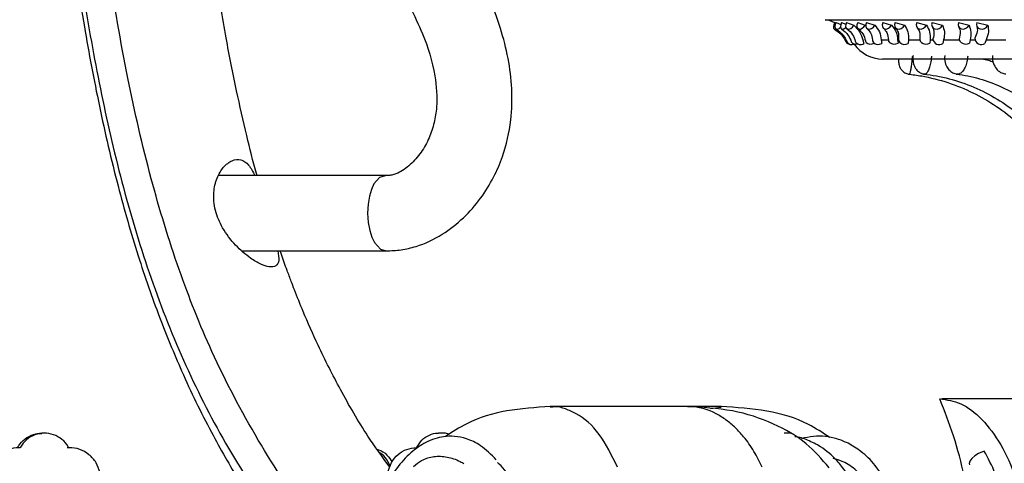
# Model space of a CAD drawing. Header units: millimetres. Extents: x 65 to 121, y 64 to 185.
# Tile 113 of 175: x 86.29 to 90.41, y 127.94 to 129.8. Entities that reach past the tile are written whole.
import ezdxf

# ---------------------------------------------------------------- set-up
doc = ezdxf.new("R2010")
doc.units = ezdxf.units.MM
doc.styles.add('SLDTEXTSTYLE0', font='TXT', dxfattribs={"width": 0.75})
doc.dimstyles.new('SLDDIMSTYLE0', dxfattribs={"dimtxt": 3.5, "dimasz": 3.302, "dimexe": 0, "dimexo": 0.0625, "dimgap": 0.875, "dimtad": 1, "dimdec": 0, "dimlfac": 20, "dimrnd": 1e-09, "dimzin": 12, "dimdsep": 46, "dimtxsty": 'SLDTEXTSTYLE0', "dimsah": 1, "dimcen": 0.09, "dimadec": 0, "dimazin": 3, "dimtfac": 1, "dimtdec": 0, "dimtofl": 0, "dimtmove": 0, "dimatfit": 3, "dimfxl": 0, "dimfrac": 2, "dimtolj": 1, "dimtzin": 12, "dimarcsym": 0})
doc.dimstyles.new('SLDDIMSTYLE1', dxfattribs={"dimtxt": 3.5, "dimasz": 3.302, "dimexe": 0, "dimexo": 0.0625, "dimgap": 0.875, "dimtad": 1, "dimdec": 0, "dimlfac": 20, "dimrnd": 1e-09, "dimzin": 12, "dimdsep": 46, "dimtxsty": 'SLDTEXTSTYLE0', "dimsah": 1, "dimcen": 0.09, "dimadec": 0, "dimazin": 3, "dimtfac": 1, "dimtdec": 0, "dimtmove": 0, "dimatfit": 0, "dimfxl": 0, "dimfrac": 2, "dimtolj": 1, "dimtzin": 12, "dimarcsym": 0})

# ---------------------------------------------------------------- blocks, each defined once
blk = doc.blocks.new('_D')
at = {"color": 7, "linetype": 'Continuous', "lineweight": 18}
for p, q in [((87.9732, 185.0116), (121.2937, 185.0116)), ((120.2937, 185.0116), (120.2937, 118.6561)), ((85.3725, 118.6561), (121.2937, 118.6561))]:
    blk.add_line(p, q, dxfattribs=at)
for points in [[(120.2937, 185.0116), (119.7857, 181.7096), (120.8017, 181.7096)], [(120.2937, 118.6561), (120.8017, 121.9581), (119.7857, 121.9581)]]:
    blk.add_solid(points, dxfattribs=at)
at = {"color": 7, "linetype": 'Continuous', "lineweight": 18, "insert": (115.782, 153.7638), "char_height": 3.5, "attachment_point": 1, "rotation": 90, "style": 'SLDTEXTSTYLE0'}
blk.add_mtext('1327', dxfattribs=at)
blk = doc.blocks.new('_D_1')
at = {"color": 7, "linetype": 'Continuous', "lineweight": 18}
for p, q in [((86.2605, 139.3984), (111.3595, 139.3984)), ((110.3595, 139.3984), (110.3595, 118.6561)), ((85.3725, 118.6561), (111.3595, 118.6561))]:
    blk.add_line(p, q, dxfattribs=at)
for points in [[(110.3595, 139.3984), (109.8515, 136.0964), (110.8675, 136.0964)], [(110.3595, 118.6561), (110.8675, 121.9581), (109.8515, 121.9581)]]:
    blk.add_solid(points, dxfattribs=at)
at = {"color": 7, "linetype": 'Continuous', "lineweight": 18, "insert": (105.8477, 126.8513), "char_height": 3.5, "attachment_point": 1, "rotation": 90, "style": 'SLDTEXTSTYLE0'}
blk.add_mtext('415', dxfattribs=at)

msp = doc.modelspace()

# ---------------------------------------------------------------- linework, layer by layer
at = {"color": 1, "linetype": 'Continuous', "lineweight": 25}
for p, q in [((89.66149, 129.79895), (92.12351, 129.79895)), ((89.22493, 128.17556), (89.18063, 128.16951))]:
    msp.add_line(p, q, dxfattribs=at)
at = {"color": 7, "linetype": 'Continuous', "lineweight": 25}
for p, q in [((89.70145, 129.78677), (89.70579, 129.78456)), ((89.70689, 129.78721), (89.72631, 129.77819)), ((89.72975, 129.78677), (89.74797, 129.77963)), ((89.75079, 129.78721), (89.78073, 129.77593)), ((89.79739, 129.78677), (89.82905, 129.77652)), ((89.83364, 129.78721), (89.86862, 129.77593)), ((89.90306, 129.78677), (89.9396, 129.77652)), ((89.9538, 129.78721), (89.99317, 129.77593)), ((90.0447, 129.78677), (90.08542, 129.77652)), ((90.10895, 129.78721), (90.15193, 129.77593)), ((90.21956, 129.78677), (90.26366, 129.77652)), ((90.29607, 129.78721), (90.34182, 129.77593)), ((89.78036, 129.69662), (89.78294, 129.69683)), ((89.81823, 129.71454), (89.82326, 129.69915)), ((89.89588, 129.71454), (89.92456, 129.71454)), ((89.89588, 129.71454), (89.89826, 129.69915)), ((89.96453, 129.71454), (89.96842, 129.71454)), ((89.96453, 129.71454), (89.96615, 129.70063)), ((90.00965, 129.71454), (90.00933, 129.69915)), ((90.00965, 129.71454), (90.05786, 129.71454)), ((90.10025, 129.71454), (90.09977, 129.70063)), ((90.10025, 129.71454), (90.11246, 129.71454)), ((90.15731, 129.71454), (90.15429, 129.69915)), ((90.15731, 129.71454), (90.22271, 129.71454)), ((90.26811, 129.71454), (90.26553, 129.70063)), ((90.26811, 129.71454), (90.2884, 129.71454)), ((90.33599, 129.71454), (90.33035, 129.69915)), ((90.33599, 129.71454), (90.41732, 129.71454)), ((89.90168, 129.63438), (93.60081, 129.63438)), ((87.82431, 129.14598), (87.12099, 129.14598)), ((87.22005, 128.83098), (87.82431, 128.83098)), ((91.12624, 128.21105), (90.14922, 128.21105)), ((89.08465, 128.17901), (88.51112, 128.17901)), ((89.22646, 128.17901), (89.08465, 128.17901)), ((86.39196, 128.0678), (86.38118, 128.0678)), ((88.06185, 128.0678), (88.04217, 128.0678)), ((89.51733, 128.0678), (89.48987, 128.0678)), ((86.49713, 128.00685), (86.48636, 128.00685))]:
    msp.add_line(p, q, dxfattribs=at)
at = {"color": 7, "linetype": 'Continuous', "lineweight": 25, "flags": 128}
for points in [[(89.70145, 129.78677), (89.69763, 129.77809), (89.69592, 129.76999), (89.69657, 129.76368), (89.69904, 129.76035)], [(89.70689, 129.78721), (89.70327, 129.77852), (89.70204, 129.77033), (89.70337, 129.76386), (89.70707, 129.7601), (89.71258, 129.75959), (89.71909, 129.76241), (89.72544, 129.76796)], [(89.72975, 129.78677), (89.72624, 129.77809), (89.72524, 129.76999), (89.7269, 129.76368), (89.73096, 129.7601), (89.73683, 129.75979), (89.74362, 129.76279), (89.74799, 129.76628)], [(89.75079, 129.78721), (89.74751, 129.77852), (89.74698, 129.77033), (89.74928, 129.76386), (89.75407, 129.7601), (89.76063, 129.75959), (89.76798, 129.76241), (89.77503, 129.76815), (89.78073, 129.77593)], [(89.79739, 129.78677), (89.79426, 129.77809), (89.79399, 129.76999), (89.79663, 129.76368), (89.80177, 129.7601), (89.80865, 129.75979), (89.81624, 129.76279), (89.8234, 129.76867), (89.82905, 129.77652)], [(89.83364, 129.78721), (89.83075, 129.77852), (89.83093, 129.77033), (89.83416, 129.76386), (89.83994, 129.7601), (89.84743, 129.75959), (89.85549, 129.76241), (89.86292, 129.76815), (89.86862, 129.77593)], [(89.90306, 129.78677), (89.90037, 129.77809), (89.90084, 129.76999), (89.9044, 129.76368), (89.91053, 129.7601), (89.91829, 129.75979), (89.92652, 129.76279), (89.934, 129.76867), (89.9396, 129.77652)], [(89.9538, 129.78721), (89.95137, 129.77852), (89.95226, 129.77033), (89.95635, 129.76386), (89.96302, 129.7601), (89.97128, 129.75959), (89.97989, 129.76241), (89.98756, 129.76815), (89.99317, 129.77593)], [(90.0447, 129.78677), (90.04251, 129.77809), (90.04371, 129.76999), (90.04813, 129.76368), (90.05511, 129.7601), (90.06359, 129.75979), (90.07232, 129.76279), (90.07998, 129.76867), (90.08542, 129.77652)], [(90.10895, 129.78721), (90.10702, 129.77852), (90.10861, 129.77033), (90.11348, 129.76386), (90.1209, 129.7601), (90.12977, 129.75959), (90.13876, 129.76241), (90.14653, 129.76815), (90.15193, 129.77593)], [(90.21956, 129.78677), (90.2179, 129.77809), (90.21981, 129.76999), (90.225, 129.76368), (90.2327, 129.7601), (90.24175, 129.75979), (90.2508, 129.76279), (90.25849, 129.76867), (90.26366, 129.77652)], [(90.29607, 129.78721), (90.29468, 129.77852), (90.29693, 129.77033), (90.30248, 129.76386), (90.31052, 129.7601), (90.31983, 129.75959), (90.32903, 129.76241), (90.33674, 129.76815), (90.34182, 129.77593)], [(89.7712, 129.6953), (89.77746, 129.69589), (89.78258, 129.69736)], [(89.82961, 129.70995), (89.82967, 129.70965), (89.83299, 129.70338), (89.83958, 129.69883), (89.84842, 129.69671), (89.85816, 129.69734), (89.86659, 129.70027)], [(89.8591, 129.71275), (89.85955, 129.71003), (89.86334, 129.70317), (89.87033, 129.69806), (89.87943, 129.6955), (89.88925, 129.69589), (89.89826, 129.69915)], [(89.92597, 129.71342), (89.92671, 129.70965), (89.93094, 129.70338), (89.93826, 129.69883), (89.94754, 129.69671), (89.95734, 129.69734), (89.96615, 129.70063)], [(89.96843, 129.7167), (89.96941, 129.71003), (89.97399, 129.70317), (89.98156, 129.69806), (89.99095, 129.6955), (90.00071, 129.69589), (90.00933, 129.69915)], [(90.05782, 129.71654), (90.05927, 129.70965), (90.06433, 129.70338), (90.07223, 129.69883), (90.08176, 129.69671), (90.09143, 129.69734), (90.09977, 129.70063)], [(90.22241, 129.71851), (90.2224, 129.71668), (90.22475, 129.70965), (90.23054, 129.70338), (90.23888, 129.69883), (90.24847, 129.69671), (90.25784, 129.69734), (90.26553, 129.70063)], [(90.31983, 127.99016), (90.30378, 127.98298), (90.28835, 127.97298), (90.27565, 127.96152), (90.26737, 127.95014), (90.26466, 127.9404), (90.26621, 127.93538)]]:
    msp.add_lwpolyline(points, dxfattribs=at)
at = {"color": 1, "linetype": 'Continuous', "lineweight": 25, "flags": 128}
msp.add_lwpolyline([(87.81802, 129.14581), (87.79544, 129.13834), (87.77161, 129.11108), (87.76099, 129.08862), (87.75234, 129.06018), (87.74664, 129.02635), (87.74484, 128.98842), (87.74749, 128.95048), (87.75393, 128.91665), (87.7632, 128.88822), (87.77433, 128.86579), (87.79884, 128.83858), (87.82213, 128.83098), (87.82264, 128.83115)], dxfattribs=at)
at = {"color": 7, "linetype": 'Continuous', "lineweight": 25}
for centre, radius, start, end in [((89.63697, 129.65143), 0.14954, 64.16538, 80.56308), ((90.31561, 129.72267), 0.02776, 183.17054, 302.07074), ((89.762, 129.71042), 0.01365, 207.88992, 269.72848), ((89.77158, 129.71747), 0.02263, 214.33864, 298.60274), ((89.7894, 129.71858), 0.02228, 212.97159, 289.32001), ((89.90168, 129.77847), 0.1441, 214.51348, 270), ((89.80907, 129.71959), 0.02488, 206.61773, 304.77863), ((90.13925, 129.7217), 0.02711, 186.14084, 303.70996), ((90.34517, 127.91746), 0.07699, 103.45774, 109.21416)]:
    msp.add_arc(centre, radius, start, end, dxfattribs=at)
for points, knots in [([(86.27227, 133.73456), (86.27285, 133.67178), (86.27412, 133.53214), (86.28062, 133.30707), (86.28922, 133.05465), (86.29998, 132.78693), (86.31231, 132.5124), (86.33198, 132.11796), (86.3607, 131.62247), (86.40184, 131.06404), (86.4479, 130.57619), (86.498, 130.15685), (86.55458, 129.78191), (86.61973, 129.43469), (86.69417, 129.11408), (86.77874, 128.81915), (86.8683, 128.5608), (86.96949, 128.31374), (87.08112, 128.08346), (87.19976, 127.87615), (87.2997, 127.72322), (87.37827, 127.61415), (87.43305, 127.54194), (87.46584, 127.50199), (87.47886, 127.48614)], [0, 0, 0, 0, 0.0288865, 0.0642487, 0.1035975, 0.1451097, 0.1875478, 0.2300626, 0.3268741, 0.415988, 0.487851, 0.552563, 0.6106208, 0.6627801, 0.7157813, 0.7629951, 0.805271, 0.8432665, 0.8880498, 0.9257518, 0.9565101, 0.9751882, 0.990151, 1, 1, 1, 1]), ([(86.28926, 133.73456), (86.29002, 133.66154), (86.29162, 133.50508), (86.29898, 133.26501), (86.30761, 133.01977), (86.31704, 132.78819), (86.32628, 132.58048), (86.33492, 132.40034), (86.35453, 132.01556), (86.38831, 131.44821), (86.45043, 130.69435), (86.52339, 130.08258), (86.60805, 129.58317), (86.6934, 129.19162), (86.80207, 128.8085), (86.93921, 128.43807), (87.10901, 128.08535), (87.2676, 127.82939), (87.39383, 127.6578), (87.45053, 127.58459), (87.48323, 127.5467), (87.48815, 127.541)], [0, 0, 0, 0, 0.0338367, 0.0725009, 0.1112961, 0.1475598, 0.1799221, 0.2076602, 0.2311528, 0.3585135, 0.4711201, 0.5819526, 0.6444098, 0.7067158, 0.768767, 0.8307678, 0.8926765, 0.9547515, 0.975479, 0.9963084, 1, 1, 1, 1]), ([(87.59756, 127.61495), (87.56957, 127.64563), (87.45289, 127.77349), (87.28016, 128.0385), (87.09426, 128.38965), (86.94842, 128.7585), (86.83163, 129.14158), (86.73476, 129.565), (86.65483, 130.03161), (86.5901, 130.54313), (86.54004, 131.07364), (86.50036, 131.61423), (86.46859, 132.15024), (86.44584, 132.61443), (86.43001, 132.99332), (86.42008, 133.27484), (86.41273, 133.51959), (86.41128, 133.66897), (86.41064, 133.73456)], [0, 0, 0, 0, 0.0207198, 0.086374, 0.1537056, 0.2126737, 0.27552, 0.3435112, 0.4175018, 0.4981531, 0.5855703, 0.667449, 0.7522979, 0.8372647, 0.8852687, 0.9300108, 0.9692672, 1, 1, 1, 1]), ([(87.28219, 129.14598), (87.28136, 129.14883), (87.2652, 129.20403), (87.23643, 129.32264), (87.19296, 129.51164), (87.14945, 129.73378), (87.1058, 129.99256), (87.06342, 130.29261), (87.0232, 130.63838), (86.98517, 131.03789), (86.94997, 131.49351), (86.91795, 132.00259), (86.89486, 132.44764), (86.87867, 132.80969), (86.86821, 133.07069), (86.8598, 133.31811), (86.85344, 133.53804), (86.85219, 133.67409), (86.85163, 133.73456)], [0, 0, 0, 0, 0.00194776, 0.03775388, 0.07977173, 0.12868906, 0.18532614, 0.2506459, 0.32573735, 0.4114771, 0.51119113, 0.62228967, 0.74239028, 0.8002491, 0.85733575, 0.91179231, 0.96078861, 1, 1, 1, 1]), ([(87.82266, 128.83087), (87.84357, 128.8317), (87.88596, 128.8334), (87.96626, 128.85243), (88.05688, 128.89482), (88.1471, 128.96621), (88.21904, 129.04796), (88.27292, 129.13515), (88.31977, 129.24396), (88.34804, 129.36951), (88.352, 129.50919), (88.33572, 129.63812), (88.30223, 129.76651), (88.24611, 129.91736), (88.19142, 130.02009), (88.15832, 130.08225)], [0, 0, 0, 0, 0.0417576, 0.0846615, 0.1647679, 0.2384274, 0.3086594, 0.3748059, 0.4338943, 0.5324864, 0.6142194, 0.6944674, 0.7754641, 0.864137, 1, 1, 1, 1]), ([(87.92138, 129.85399), (87.94, 129.8166), (87.98547, 129.72532), (88.02854, 129.58347), (88.03838, 129.45398), (88.02517, 129.36643), (88.0039, 129.30215), (87.97004, 129.24141), (87.92432, 129.18988), (87.88362, 129.16119), (87.8548, 129.15013), (87.83774, 129.1461), (87.825, 129.14593), (87.81802, 129.14583)], [0, 0, 0, 0, 0.1446137, 0.3530822, 0.5002158, 0.5742981, 0.6511347, 0.733684, 0.8220394, 0.9111764, 0.9391253, 0.9666806, 1, 1, 1, 1]), ([(89.78073, 129.77593), (89.78985, 129.76677), (89.80825, 129.7483), (89.81489, 129.72585), (89.81823, 129.71454)], [0, 0, 0, 0, 0.4960079, 1, 1, 1, 1]), ([(89.83584, 129.76228), (89.84171, 129.75623), (89.85541, 129.74212), (89.85775, 129.72359), (89.85908, 129.713)], [0, 0, 0, 0, 0.4283519, 1, 1, 1, 1]), ([(89.86862, 129.77593), (89.87612, 129.76677), (89.89124, 129.7483), (89.89433, 129.72585), (89.89588, 129.71454)], [0, 0, 0, 0, 0.4960015, 1, 1, 1, 1]), ([(89.90526, 129.76288), (89.91042, 129.75721), (89.92246, 129.74398), (89.92469, 129.7247), (89.92596, 129.71368)], [0, 0, 0, 0, 0.4288451, 1, 1, 1, 1]), ([(89.9396, 129.77652), (89.94678, 129.76716), (89.96071, 129.74898), (89.96328, 129.72579), (89.96453, 129.71454)], [0, 0, 0, 0, 0.5150568, 1, 1, 1, 1]), ([(89.95639, 129.76382), (89.96036, 129.75854), (89.96963, 129.74619), (89.96886, 129.72732), (89.96842, 129.71653)], [0, 0, 0, 0, 0.42835503, 1, 1, 1, 1]), ([(89.99317, 129.77593), (89.99889, 129.76677), (90.01044, 129.7483), (90.00991, 129.72585), (90.00965, 129.71454)], [0, 0, 0, 0, 0.4960142, 1, 1, 1, 1]), ([(90.04712, 129.76463), (90.05062, 129.75959), (90.05878, 129.74782), (90.05817, 129.72794), (90.05783, 129.71659)], [0, 0, 0, 0, 0.4289712, 1, 1, 1, 1]), ([(90.08542, 129.77652), (90.09082, 129.76716), (90.1013, 129.74898), (90.10059, 129.72579), (90.10025, 129.71454)], [0, 0, 0, 0, 0.5150481, 1, 1, 1, 1]), ([(90.11091, 129.7665), (90.11372, 129.76014), (90.1195, 129.74708), (90.11477, 129.72863), (90.11234, 129.71916)], [0, 0, 0, 0, 0.4870897, 1, 1, 1, 1]), ([(90.15193, 129.77593), (90.15577, 129.76677), (90.16352, 129.7483), (90.15939, 129.72585), (90.15731, 129.71454)], [0, 0, 0, 0, 0.4960054, 1, 1, 1, 1]), ([(90.22102, 129.76789), (90.22361, 129.76155), (90.22891, 129.74856), (90.22463, 129.72889), (90.22243, 129.71882)], [0, 0, 0, 0, 0.4880116, 1, 1, 1, 1]), ([(90.26366, 129.77652), (90.26718, 129.76716), (90.274, 129.74898), (90.27003, 129.72579), (90.26811, 129.71454)], [0, 0, 0, 0, 0.5150532, 1, 1, 1, 1]), ([(90.29653, 129.77112), (90.29788, 129.76448), (90.30065, 129.75082), (90.29222, 129.73118), (90.28789, 129.72109)], [0, 0, 0, 0, 0.4863776, 1, 1, 1, 1]), ([(90.34182, 129.77593), (90.3437, 129.76677), (90.3475, 129.7483), (90.33985, 129.72585), (90.33599, 129.71454)], [0, 0, 0, 0, 0.4960074, 1, 1, 1, 1]), ([(89.69918, 129.76026), (89.71031, 129.75235), (89.73287, 129.7363), (89.74416, 129.71495), (89.74989, 129.70414)], [0, 0, 0, 0, 0.4933216, 1, 1, 1, 1]), ([(89.70634, 129.76049), (89.71817, 129.75135), (89.73951, 129.73486), (89.7487, 129.71416), (89.75279, 129.70494)], [0, 0, 0, 0, 0.554383, 1, 1, 1, 1]), ([(89.72953, 129.76084), (89.74011, 129.75218), (89.75916, 129.73658), (89.76709, 129.71592), (89.77061, 129.70673)], [0, 0, 0, 0, 0.5550393, 1, 1, 1, 1]), ([(89.75192, 129.76122), (89.76107, 129.75309), (89.7786, 129.73751), (89.78411, 129.71808), (89.78674, 129.70879)], [0, 0, 0, 0, 0.5219591, 1, 1, 1, 1]), ([(89.79869, 129.76168), (89.80615, 129.7548), (89.82193, 129.74027), (89.82693, 129.72057), (89.82957, 129.71019)], [0, 0, 0, 0, 0.4728756, 1, 1, 1, 1]), ([(90.02898, 129.6495), (90.02867, 129.64559), (90.02771, 129.63343), (90.03025, 129.61505), (90.03782, 129.5956), (90.05112, 129.581), (90.06516, 129.57263), (90.0747, 129.57191), (90.07807, 129.57166)], [0, 0, 0, 0, 0.110196, 0.3424153, 0.5507818, 0.7291642, 0.9043816, 1, 1, 1, 1]), ([(90.16212, 129.64927), (90.16164, 129.644), (90.1603, 129.62916), (90.16633, 129.60809), (90.17851, 129.58885), (90.1947, 129.57562), (90.20791, 129.57252), (90.21446, 129.57098)], [0, 0, 0, 0, 0.1477622, 0.4164232, 0.6154983, 0.8091346, 1, 1, 1, 1]), ([(90.36214, 129.64888), (90.36165, 129.64455), (90.36009, 129.63093), (90.36674, 129.60934), (90.3806, 129.58867), (90.39838, 129.57527), (90.41159, 129.57284), (90.41728, 129.5718)], [0, 0, 0, 0, 0.1218864, 0.3836618, 0.6177226, 0.8353741, 1, 1, 1, 1]), ([(89.96854, 129.63438), (89.96852, 129.63372), (89.96836, 129.62847), (89.96857, 129.62201), (89.96947, 129.61272), (89.97242, 129.60146), (89.97983, 129.58807), (89.99337, 129.5768), (90.00606, 129.57088), (90.01288, 129.57113), (90.01374, 129.57116)], [0, 0, 0, 0, 0.0222009, 0.1782968, 0.2836421, 0.3990707, 0.5662905, 0.7768472, 0.971889, 1, 1, 1, 1]), ([(90.3176, 129.63438), (90.32706, 129.63303), (90.34318, 129.63073), (90.3585, 129.6247), (90.36482, 129.62221)], [0, 0, 0, 0, 0.5873608, 1, 1, 1, 1]), ([(90.00892, 129.57129), (90.02774, 129.56886), (90.08401, 129.5616), (90.1759, 129.5379), (90.28127, 129.49525), (90.3795, 129.43798), (90.46219, 129.37405), (90.508, 129.32609), (90.52766, 129.30551)], [0, 0, 0, 0, 0.0956113, 0.2858585, 0.4762177, 0.6665714, 0.8569167, 1, 1, 1, 1]), ([(90.07338, 129.57133), (90.09137, 129.56891), (90.14528, 129.56168), (90.23338, 129.53806), (90.33449, 129.49546), (90.42878, 129.43823), (90.50788, 129.37454), (90.55168, 129.32688), (90.57033, 129.30658)], [0, 0, 0, 0, 0.095547, 0.2863405, 0.4772023, 0.6679552, 0.8585652, 1, 1, 1, 1]), ([(90.21037, 129.57141), (90.22658, 129.56904), (90.27543, 129.5619), (90.35541, 129.53847), (90.44744, 129.49602), (90.53329, 129.43893), (90.60485, 129.37578), (90.64444, 129.32875), (90.66105, 129.30902)], [0, 0, 0, 0, 0.0953995, 0.2875979, 0.4796275, 0.6711284, 0.8620424, 1, 1, 1, 1]), ([(87.36932, 128.83098), (87.37159, 128.81627), (87.37597, 128.78804), (87.36313, 128.76605), (87.3364, 128.76098), (87.29791, 128.77361), (87.24825, 128.80287), (87.18992, 128.85316), (87.13688, 128.92245), (87.10396, 128.99982), (87.09705, 129.07418), (87.11233, 129.1377), (87.14114, 129.18488), (87.17754, 129.21269), (87.21458, 129.21578), (87.24732, 129.19474), (87.26465, 129.16227), (87.27335, 129.14598)], [0, 0, 0, 0, 0.0642647, 0.1234011, 0.1828684, 0.235527, 0.2904378, 0.3720505, 0.4547254, 0.5263532, 0.5983311, 0.6623053, 0.7266076, 0.794447, 0.8632365, 0.9314229, 1, 1, 1, 1]), ([(87.83779, 127.92539), (87.80666, 127.96819), (87.73186, 128.07106), (87.63316, 128.24323), (87.54423, 128.41854), (87.48207, 128.55937), (87.44585, 128.64906), (87.42371, 128.70653), (87.40543, 128.75579), (87.38972, 128.7985), (87.38067, 128.82605), (87.37905, 128.83098)], [0, 0, 0, 0, 0.1597234, 0.3838326, 0.58728, 0.7382604, 0.8333555, 0.868686, 0.9166341, 0.9850703, 1, 1, 1, 1]), ([(90.27134, 127.38201), (90.27578, 127.43543), (90.2848, 127.54384), (90.27414, 127.71503), (90.24601, 127.88812), (90.20226, 128.05553), (90.16126, 128.16015), (90.14139, 128.21086)], [0, 0, 0, 0, 0.1990643, 0.4040305, 0.6030523, 0.8076038, 1, 1, 1, 1]), ([(90.14139, 128.21086), (90.17066, 128.20747), (90.22919, 128.20069), (90.31968, 128.13007), (90.39976, 128.0229), (90.45376, 127.9042), (90.47246, 127.82532), (90.4793, 127.79644)], [0, 0, 0, 0, 0.2143488, 0.428528, 0.6470938, 0.8707534, 1, 1, 1, 1]), ([(88.50943, 128.17901), (88.44845, 128.1752), (88.32833, 128.1677), (88.17688, 128.12288), (88.09994, 128.07226), (88.07085, 128.05313)], [0, 0, 0, 0, 0.3906959, 0.7696804, 1, 1, 1, 1]), ([(89.67773, 127.92281), (89.64731, 127.95829), (89.58262, 128.03375), (89.44124, 128.11412), (89.27127, 128.16915), (89.14668, 128.17566), (89.0827, 128.17901)], [0, 0, 0, 0, 0.2111445, 0.4490008, 0.7170604, 1, 1, 1, 1]), ([(89.68039, 128.04973), (89.65136, 128.06903), (89.57183, 128.12187), (89.41463, 128.16779), (89.2891, 128.1752), (89.22458, 128.17901)], [0, 0, 0, 0, 0.2184433, 0.5982757, 1, 1, 1, 1]), ([(86.27871, 128.00681), (86.28185, 128.01186), (86.29222, 128.02852), (86.31724, 128.05071), (86.35036, 128.06637), (86.37249, 128.06627), (86.38126, 128.06623)], [0, 0, 0, 0, 0.1409652, 0.4642877, 0.7876252, 1, 1, 1, 1]), ([(86.49403, 128.00681), (86.4932, 128.00825), (86.48557, 128.02149), (86.4662, 128.04352), (86.43069, 128.06352), (86.3907, 128.07015), (86.35079, 128.06264), (86.31551, 128.04188), (86.29707, 128.02006), (86.28988, 128.00752), (86.28948, 128.00681)], [0, 0, 0, 0, 0.0198053, 0.1815585, 0.3433274, 0.5050902, 0.6668321, 0.8285734, 0.9903339, 1, 1, 1, 1]), ([(88.28381, 127.95646), (88.26218, 127.97795), (88.22246, 128.01742), (88.16281, 128.04534), (88.11117, 128.0561), (88.06679, 128.05479), (88.02516, 128.04518), (87.97894, 128.02582), (87.92345, 127.98713), (87.86587, 127.92343), (87.81709, 127.84538), (87.78141, 127.76821), (87.75524, 127.69676), (87.73578, 127.63188), (87.71994, 127.56806), (87.70593, 127.50013), (87.69295, 127.42235), (87.68065, 127.32464), (87.67037, 127.20242), (87.6641, 127.05112), (87.66357, 126.87063), (87.6695, 126.66202), (87.67914, 126.51633), (87.68425, 126.43918)], [0, 0, 0, 0, 0.0562777, 0.1033616, 0.1410276, 0.1753613, 0.2016258, 0.23128, 0.2815366, 0.3369148, 0.3881716, 0.4347399, 0.4688137, 0.5008555, 0.5311219, 0.5596147, 0.5943182, 0.6350766, 0.6864204, 0.7486157, 0.8216231, 0.9055383, 1, 1, 1, 1]), ([(87.94934, 128.00681), (87.95649, 128.01814), (87.97079, 128.04081), (88.00294, 128.06077), (88.02813, 128.06967), (88.04104, 128.06742), (88.0421, 128.06723)], [0, 0, 0, 0, 0.3236486, 0.6473005, 0.9709368, 1, 1, 1, 1]), ([(88.08673, 128.06272), (88.07957, 128.06563), (88.07136, 128.06897), (88.06298, 128.06743), (88.06192, 128.06723)], [0, 0, 0, 0, 0.872468, 1, 1, 1, 1]), ([(90.85442, 128.06185), (90.83805, 128.00674), (90.80816, 127.90606), (90.78415, 127.75341), (90.76539, 127.62879), (90.75089, 127.52859), (90.73872, 127.44608), (90.72753, 127.37335), (90.71644, 127.30455), (90.70113, 127.21391), (90.67879, 127.09118), (90.64496, 126.9266), (90.59778, 126.73085), (90.53301, 126.50965), (90.45191, 126.28518), (90.36272, 126.08374), (90.27657, 125.91911), (90.19917, 125.78942), (90.12576, 125.67887), (90.04717, 125.57154), (89.95231, 125.45564), (89.84533, 125.34085), (89.736, 125.23842), (89.63422, 125.15467), (89.53564, 125.08267), (89.43151, 125.01671), (89.35011, 124.97058), (89.30318, 124.94984), (89.29602, 124.94667)], [0, 0, 0, 0, 0.044973, 0.0821486, 0.1126193, 0.1365755, 0.1553764, 0.1730595, 0.1899321, 0.205993, 0.2399543, 0.2810467, 0.3295602, 0.3897227, 0.4554828, 0.514526, 0.5654346, 0.6079018, 0.6415025, 0.6795188, 0.7244947, 0.7757665, 0.8240035, 0.8662644, 0.9036811, 0.9449494, 0.9915962, 1, 1, 1, 1]), ([(89.78248, 127.84185), (89.77128, 127.86353), (89.7501, 127.90454), (89.70318, 127.9633), (89.64967, 128.00963), (89.58919, 128.03781), (89.55272, 128.05273), (89.53503, 128.05185), (89.53469, 128.05184)], [0, 0, 0, 0, 0.1839612, 0.3480709, 0.6217321, 0.8174983, 0.9965045, 1, 1, 1, 1]), ([(89.92707, 127.84247), (89.90907, 127.87433), (89.8756, 127.93361), (89.81526, 127.99046), (89.7608, 128.02519), (89.71053, 128.04518), (89.66118, 128.05502), (89.61137, 128.05622), (89.5789, 128.04855), (89.56262, 128.04471)], [0, 0, 0, 0, 0.2007749, 0.3734437, 0.5177691, 0.6344503, 0.752873, 0.8761069, 1, 1, 1, 1]), ([(86.28948, 128.00681), (86.28798, 128.00683), (86.27163, 128.00704), (86.24017, 128.00108), (86.20084, 127.97789), (86.17091, 127.94364), (86.16158, 127.91556), (86.15712, 127.90213)], [0, 0, 0, 0, 0.02515233, 0.27398415, 0.52287619, 0.77182219, 1, 1, 1, 1]), ([(86.62468, 127.90213), (86.61992, 127.91645), (86.6103, 127.9454), (86.57952, 127.97969), (86.54027, 128.00206), (86.50992, 128.00713), (86.49461, 128.00682), (86.49403, 128.00681)], [0, 0, 0, 0, 0.2434962, 0.4923398, 0.741298, 0.9902927, 1, 1, 1, 1]), ([(87.78553, 127.99961), (87.78714, 127.99931), (87.80227, 127.9965), (87.82575, 127.97929), (87.84095, 127.95747), (87.84776, 127.9477)], [0, 0, 0, 0, 0.06161976, 0.57965525, 1, 1, 1, 1]), ([(87.82889, 127.90213), (87.83344, 127.91678), (87.84253, 127.94607), (87.87146, 127.98013), (87.90807, 128.00324), (87.93551, 128.00561), (87.94934, 128.00681)], [0, 0, 0, 0, 0.2489152, 0.4978272, 0.7468232, 1, 1, 1, 1]), ([(88.61571, 124.7264), (88.63239, 124.72423), (88.68616, 124.71726), (88.77833, 124.71405), (88.89226, 124.72161), (89.00676, 124.74075), (89.12127, 124.77061), (89.23529, 124.81083), (89.32949, 124.85263), (89.42281, 124.90038), (89.51513, 124.95396), (89.62389, 125.02728), (89.73022, 125.10933), (89.83374, 125.19981), (89.93403, 125.29851), (90.01458, 125.38744), (90.09258, 125.48129), (90.16792, 125.58001), (90.25365, 125.706), (90.33423, 125.83938), (90.40942, 125.97965), (90.47888, 126.12651), (90.53163, 126.25416), (90.58055, 126.3853), (90.62568, 126.51974), (90.67388, 126.68565), (90.7163, 126.85555), (90.75331, 127.02873), (90.78588, 127.20417), (90.82241, 127.43016), (90.8545, 127.65188), (90.88634, 127.86771), (90.9158, 127.96425), (90.93049, 128.0124)], [0, 0, 0, 0, 0.0151889, 0.0489655, 0.0827411, 0.1165151, 0.1502877, 0.1840598, 0.2178312, 0.2347126, 0.2684831, 0.3022534, 0.3360233, 0.3697931, 0.4035628, 0.4373328, 0.4542142, 0.4879846, 0.521755, 0.5555259, 0.5892963, 0.6230672, 0.6568379, 0.6737194, 0.7074886, 0.7412567, 0.7750239, 0.8087892, 0.8425527, 0.876315, 0.9379362, 0.9690464, 1, 1, 1, 1]), ([(88.62594, 124.93385), (88.64198, 124.93149), (88.69475, 124.92373), (88.76698, 124.92178), (88.86069, 124.92812), (88.95475, 124.94374), (89.04856, 124.97068), (89.14173, 125.00566), (89.23408, 125.04845), (89.32483, 125.10106), (89.41402, 125.16053), (89.48403, 125.21348), (89.56952, 125.28604), (89.65287, 125.36486), (89.73302, 125.45144), (89.81047, 125.54361), (89.87017, 125.62178), (89.94167, 125.72474), (90.00996, 125.83282), (90.07358, 125.94745), (90.13341, 126.06676), (90.18937, 126.19063), (90.23981, 126.32021), (90.28589, 126.45379), (90.31915, 126.5638), (90.35595, 126.70494), (90.38797, 126.84954), (90.41292, 126.9986), (90.432, 127.15081), (90.44447, 127.30639), (90.44666, 127.47788), (90.43676, 127.62091), (90.42153, 127.72783), (90.40131, 127.81754), (90.37304, 127.90794), (90.34361, 127.96218), (90.32725, 127.99233)], [0, 0, 0, 0, 0.016775, 0.0551896, 0.0743857, 0.112796, 0.1512036, 0.1703986, 0.2088034, 0.2472064, 0.2664013, 0.3048024, 0.323997, 0.3623971, 0.4007964, 0.419991, 0.4583904, 0.4775848, 0.515984, 0.5543834, 0.5735779, 0.6119776, 0.6503777, 0.6695722, 0.7079732, 0.7271678, 0.7655698, 0.803975, 0.8231707, 0.8615885, 0.9000283, 0.9262199, 0.9457877, 0.9624863, 0.9791485, 1, 1, 1, 1]), ([(87.83929, 127.92931), (87.8354, 127.93814), (87.82545, 127.96066), (87.80824, 127.98037), (87.79515, 127.98635), (87.79473, 127.98654)], [0, 0, 0, 0, 0.3844136, 0.980127, 1, 1, 1, 1]), ([(87.93757, 127.92877), (87.94865, 127.93752), (87.97554, 127.95876), (88.02299, 127.97226), (88.07703, 127.9711), (88.11719, 127.95703), (88.14291, 127.94383), (88.14791, 127.94126)], [0, 0, 0, 0, 0.1792357, 0.4353246, 0.6989187, 0.9414655, 1, 1, 1, 1]), ([(91.20389, 127.9691), (91.19514, 127.90831), (91.17954, 127.79993), (91.15376, 127.65956), (91.13168, 127.55183), (91.1117, 127.46263), (91.09143, 127.3785), (91.04213, 127.18803), (90.95642, 126.91327), (90.81876, 126.56858), (90.65229, 126.22789), (90.44737, 125.88649), (90.26699, 125.64378), (90.14672, 125.50043), (90.09552, 125.44184), (90.04521, 125.38648), (89.99592, 125.33426), (89.93979, 125.27689), (89.86644, 125.20531), (89.76605, 125.11286), (89.68804, 125.04863), (89.64437, 125.01267)], [0, 0, 0, 0, 0.0477097, 0.0850506, 0.1121423, 0.1346895, 0.1577673, 0.1813381, 0.2928704, 0.3925629, 0.4923551, 0.6190267, 0.7456778, 0.7705649, 0.7954646, 0.8196084, 0.8421872, 0.8647274, 0.8975686, 0.9426591, 1, 1, 1, 1]), ([(89.9218, 127.58355), (89.92271, 127.59064), (89.92767, 127.62946), (89.91486, 127.70046), (89.89243, 127.77121), (89.86419, 127.82589), (89.83276, 127.8712), (89.78939, 127.91515), (89.74171, 127.94873), (89.70823, 127.95794), (89.69411, 127.96182)], [0, 0, 0, 0, 0.0374723, 0.2050988, 0.3650537, 0.4569333, 0.5734618, 0.7140229, 0.879408, 1, 1, 1, 1]), ([(88.35616, 127.84794), (88.34415, 127.87179), (88.32375, 127.91233), (88.29903, 127.93567), (88.28885, 127.94528)], [0, 0, 0, 0, 0.5885787, 1, 1, 1, 1])]:
    msp.add_open_spline(points, degree=3, knots=knots, dxfattribs=at)
at = {"color": 1, "linetype": 'Continuous', "lineweight": 25}
for points, knots in [([(90.02638, 129.64562), (90.02583, 129.64001), (90.02447, 129.62603), (90.02183, 129.60503), (90.01876, 129.58586), (90.01598, 129.574), (90.01431, 129.56987), (90.01376, 129.5708), (90.01375, 129.57082)], [0, 0, 0, 0, 0.1427861, 0.3559962, 0.5689621, 0.7818608, 0.994838, 1, 1, 1, 1]), ([(90.10643, 129.64562), (90.10583, 129.64001), (90.10432, 129.62603), (90.0999, 129.60503), (90.09341, 129.58588), (90.08605, 129.57394), (90.0807, 129.56986), (90.07824, 129.57092), (90.07802, 129.57101)], [0, 0, 0, 0, 0.14061018, 0.3505707, 0.56028914, 0.76994745, 0.97966469, 1, 1, 1, 1]), ([(90.25837, 129.64562), (90.25773, 129.64001), (90.25616, 129.62603), (90.25014, 129.60502), (90.24051, 129.58589), (90.22889, 129.57388), (90.21982, 129.56984), (90.21527, 129.57105), (90.21457, 129.57123)], [0, 0, 0, 0, 0.1382255, 0.3446272, 0.5507883, 0.7568944, 0.9630623, 1, 1, 1, 1]), ([(88.79181, 127.92541), (88.76744, 127.97443), (88.71739, 128.0751), (88.63815, 128.14258), (88.57407, 128.16993), (88.53717, 128.18112), (88.51555, 128.17674), (88.5095, 128.17552)], [0, 0, 0, 0, 0.3157515, 0.6484223, 0.7943066, 0.9425279, 1, 1, 1, 1]), ([(89.39728, 127.92541), (89.38618, 127.94788), (89.36269, 127.9954), (89.32431, 128.04889), (89.28514, 128.09168), (89.24658, 128.12431), (89.18628, 128.16151), (89.13101, 128.17902), (89.09073, 128.17848), (89.08465, 128.17839)], [0, 0, 0, 0, 0.1381127, 0.2921035, 0.4042661, 0.5244133, 0.6528534, 0.9476154, 1, 1, 1, 1])]:
    msp.add_open_spline(points, degree=3, knots=knots, dxfattribs=at)

# ---------------------------------------------------------------- dimensions: what is measured, and where the dimension line sits
at = {"color": 7, "linetype": 'Continuous', "lineweight": 18}
for base, p1, dimstyle, picture, middle in [((120.2937, 118.65612), (86.97315, 185.01157), 'SLDDIMSTYLE0', '_D', (120.2937, 158.93601)), ((110.35947, 118.65612), (85.2605, 139.39842), 'SLDDIMSTYLE1', '_D_1', (110.35947, 130.73047))]:
    dim = msp.add_linear_dim(base=base, p1=p1, p2=(84.37246, 118.65612), angle=90, dimstyle=dimstyle, dxfattribs=at)
    dim.commit()
    dim.dimension.update_dxf_attribs({"geometry": picture, "text_midpoint": middle, "dimtype": 160})

doc.saveas('drawing.dxf')
